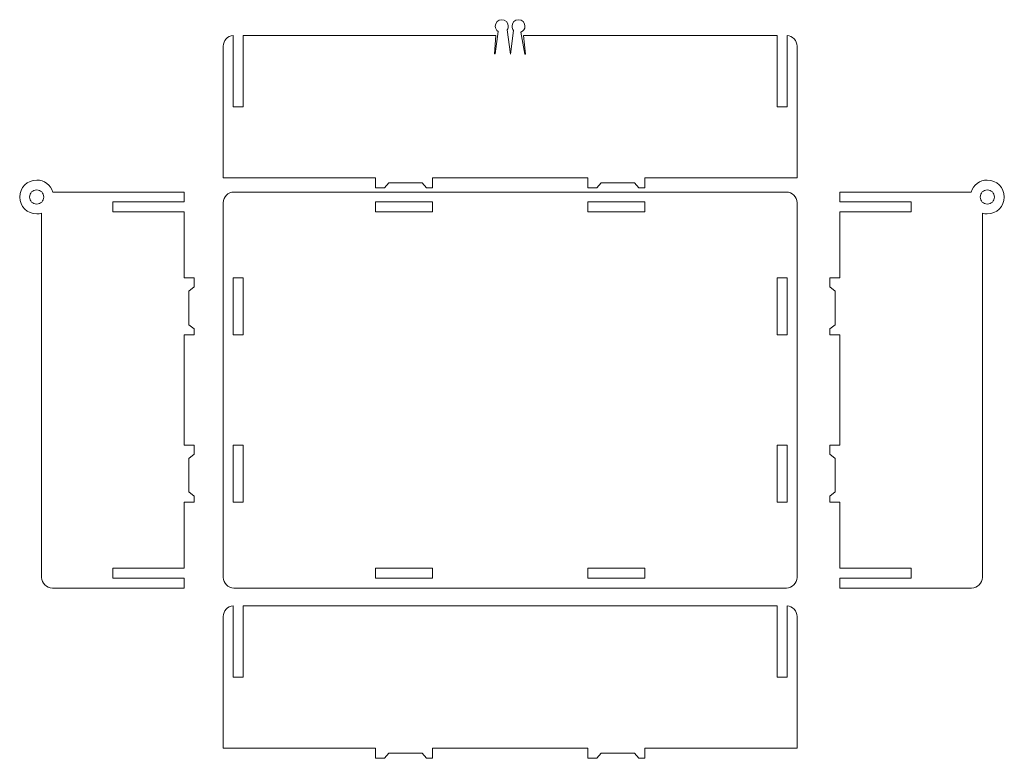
# Model space of a CAD drawing. Header units: millimetres. Extents: x -621 to 597, y -408 to 449.
# Tile 14 of 18: x 141 to 417, y 10 to 217. Entities that reach past the tile are written whole.
import ezdxf

# ---------------------------------------------------------------- set-up
doc = ezdxf.new("R2010")
doc.units = ezdxf.units.MM
doc.header["$MEASUREMENT"] = 0
doc.layers.add('Layer 1', color=7, linetype='Continuous')

msp = doc.modelspace()

# ---------------------------------------------------------------- linework, layer by layer
at = {"layer": 'Layer 1', "color": 250, "lineweight": 20}
for points, knots in [([(203.5566, 212.7015), (227.2157, 212.7015), (250.8777, 212.7008), (274.5357, 212.7008), (274.5357, 212.7008), (274.5357, 212.7008), (274.1167, 207.518), (274.1167, 207.518), (274.1167, 207.518), (274.1167, 207.518), (274.3365, 207.5204), (274.3365, 207.5204), (274.3365, 207.5204), (274.3365, 207.5204), (275.1871, 213.7958), (275.1871, 213.7958), (275.1871, 213.7958), (274.7024, 214.1238), (274.3837, 214.6787), (274.3837, 215.308), (274.3837, 215.308), (274.3837, 216.3158), (275.2006, 217.1326), (276.2083, 217.1326), (276.2083, 217.1326), (277.216, 217.1326), (278.0329, 216.3158), (278.0329, 215.308), (278.0329, 215.308), (278.0329, 214.9437), (277.9261, 214.6042), (277.742, 214.3193), (277.742, 214.3193), (277.742, 214.3193), (277.742, 214.3192), (277.742, 214.3192), (277.742, 214.3192), (277.742, 214.3192), (278.6533, 207.4434), (278.6533, 207.4434), (278.6533, 207.4434), (278.6533, 207.4434), (279.4982, 214.1456), (279.4982, 214.1456), (279.4982, 214.1456), (279.237, 214.4613), (279.0801, 214.8664), (279.0801, 215.308), (279.0801, 215.308), (279.0801, 216.3158), (279.897, 217.1326), (280.9047, 217.1326), (280.9047, 217.1326), (281.9124, 217.1326), (282.7293, 216.3158), (282.7293, 215.308), (282.7293, 215.308), (282.7293, 214.5448), (282.2606, 213.8914), (281.5955, 213.6189), (281.5955, 213.6189), (281.5955, 213.6189), (281.5946, 213.618), (281.5946, 213.618), (281.5946, 213.618), (281.5946, 213.618), (282.685, 207.4884), (282.685, 207.4884), (282.685, 207.4884), (282.685, 207.4884), (282.9084, 207.498), (282.9084, 207.498), (282.9084, 207.498), (282.9084, 207.498), (282.2688, 212.7024), (282.2688, 212.7024), (282.2688, 212.7024), (306.0314, 212.6976), (329.7939, 212.7015), (353.5565, 212.7015), (353.5565, 212.7015), (353.5565, 212.7015), (353.5565, 192.7015), (353.5565, 192.7015), (353.5565, 192.7015), (353.5565, 192.7015), (356.3565, 192.7015), (356.3565, 192.7015), (356.3565, 192.7015), (356.3565, 192.7015), (356.3565, 212.6947), (356.3565, 212.6947), (356.3565, 212.6947), (357.9141, 212.5907), (359.1565, 211.2843), (359.1565, 209.7014), (359.1565, 209.7014), (359.1565, 209.7014), (359.1565, 172.7016), (359.1565, 172.7016), (359.1565, 172.7016), (359.1565, 172.7016), (316.3663, 172.7016), (316.3663, 172.7016), (316.3663, 172.7016), (316.3663, 172.7016), (316.3663, 169.9016), (316.3663, 169.9016), (316.3663, 169.9016), (316.3663, 169.9016), (314.6863, 169.9016), (314.6863, 169.9016), (314.6863, 169.9016), (314.6863, 169.9016), (313.4779, 171.3574), (313.4779, 171.3574), (313.4779, 171.3574), (313.4779, 171.3574), (304.1011, 171.3574), (304.1011, 171.3574), (304.1011, 171.3574), (304.1011, 171.3574), (302.8929, 169.9016), (302.8929, 169.9016), (302.8929, 169.9016), (302.8929, 169.9016), (300.3663, 169.9016), (300.3663, 169.9016), (300.3663, 169.9016), (300.3663, 169.9016), (300.3663, 172.7016), (300.3663, 172.7016), (300.3663, 172.7016), (300.3663, 172.7016), (256.7468, 172.7016), (256.7468, 172.7016), (256.7468, 172.7016), (256.7468, 172.7016), (256.7468, 169.9016), (256.7468, 169.9016), (256.7468, 169.9016), (256.7468, 169.9016), (255.0668, 169.9016), (255.0668, 169.9016), (255.0668, 169.9016), (255.0668, 169.9016), (253.8584, 171.3574), (253.8584, 171.3574), (253.8584, 171.3574), (253.8584, 171.3574), (244.4816, 171.3574), (244.4816, 171.3574), (244.4816, 171.3574), (244.4816, 171.3574), (243.2734, 169.9016), (243.2734, 169.9016), (243.2734, 169.9016), (243.2734, 169.9016), (240.7468, 169.9016), (240.7468, 169.9016), (240.7468, 169.9016), (240.7468, 169.9016), (240.7468, 172.7016), (240.7468, 172.7016), (240.7468, 172.7016), (240.7468, 172.7016), (197.9566, 172.7016), (197.9566, 172.7016), (197.9566, 172.7016), (197.9566, 172.7016), (197.9566, 209.7014), (197.9566, 209.7014), (197.9566, 209.7014), (197.9566, 211.2844), (199.199, 212.5907), (200.7566, 212.6947), (200.7566, 212.6947), (200.7566, 212.6947), (200.7566, 192.7015), (200.7566, 192.7015), (200.7566, 192.7015), (200.7566, 192.7015), (203.5566, 192.7015), (203.5566, 192.7015), (203.5566, 192.7015), (203.5566, 192.7015), (203.5566, 212.7015), (203.5566, 212.7015)], [0, 0, 0, 0, 0.02083333, 0.02083333, 0.02083333, 0.02083333, 0.04166667, 0.04166667, 0.04166667, 0.04166667, 0.0625, 0.0625, 0.0625, 0.0625, 0.08333333, 0.08333333, 0.08333333, 0.08333333, 0.10416667, 0.10416667, 0.10416667, 0.10416667, 0.125, 0.125, 0.125, 0.125, 0.14583333, 0.14583333, 0.14583333, 0.14583333, 0.16666667, 0.16666667, 0.16666667, 0.16666667, 0.1875, 0.1875, 0.1875, 0.1875, 0.20833333, 0.20833333, 0.20833333, 0.20833333, 0.22916667, 0.22916667, 0.22916667, 0.22916667, 0.25, 0.25, 0.25, 0.25, 0.27083333, 0.27083333, 0.27083333, 0.27083333, 0.29166667, 0.29166667, 0.29166667, 0.29166667, 0.3125, 0.3125, 0.3125, 0.3125, 0.33333333, 0.33333333, 0.33333333, 0.33333333, 0.35416667, 0.35416667, 0.35416667, 0.35416667, 0.375, 0.375, 0.375, 0.375, 0.39583333, 0.39583333, 0.39583333, 0.39583333, 0.41666667, 0.41666667, 0.41666667, 0.41666667, 0.4375, 0.4375, 0.4375, 0.4375, 0.45833333, 0.45833333, 0.45833333, 0.45833333, 0.47916667, 0.47916667, 0.47916667, 0.47916667, 0.5, 0.5, 0.5, 0.5, 0.52083333, 0.52083333, 0.52083333, 0.52083333, 0.54166667, 0.54166667, 0.54166667, 0.54166667, 0.5625, 0.5625, 0.5625, 0.5625, 0.58333333, 0.58333333, 0.58333333, 0.58333333, 0.60416667, 0.60416667, 0.60416667, 0.60416667, 0.625, 0.625, 0.625, 0.625, 0.64583333, 0.64583333, 0.64583333, 0.64583333, 0.66666667, 0.66666667, 0.66666667, 0.66666667, 0.6875, 0.6875, 0.6875, 0.6875, 0.70833333, 0.70833333, 0.70833333, 0.70833333, 0.72916667, 0.72916667, 0.72916667, 0.72916667, 0.75, 0.75, 0.75, 0.75, 0.77083333, 0.77083333, 0.77083333, 0.77083333, 0.79166667, 0.79166667, 0.79166667, 0.79166667, 0.8125, 0.8125, 0.8125, 0.8125, 0.83333333, 0.83333333, 0.83333333, 0.83333333, 0.85416667, 0.85416667, 0.85416667, 0.85416667, 0.875, 0.875, 0.875, 0.875, 0.89583333, 0.89583333, 0.89583333, 0.89583333, 0.91666667, 0.91666667, 0.91666667, 0.91666667, 0.9375, 0.9375, 0.9375, 0.9375, 0.95833333, 0.95833333, 0.95833333, 0.95833333, 1, 1, 1, 1]), ([(186.9367, 81.6887), (186.9367, 81.6887), (189.7367, 81.6887), (189.7367, 81.6887), (189.7367, 81.6887), (189.7367, 81.6887), (189.7367, 83.3687), (189.7367, 83.3687), (189.7367, 83.3687), (189.7367, 83.3687), (188.2808, 84.5771), (188.2808, 84.5771), (188.2808, 84.5771), (188.2808, 84.5771), (188.2808, 93.9539), (188.2808, 93.9539), (188.2808, 93.9539), (188.2808, 93.9539), (189.7367, 95.1621), (189.7367, 95.1621), (189.7367, 95.1621), (189.7367, 95.1621), (189.7367, 97.6886), (189.7367, 97.6886), (189.7367, 97.6886), (189.7367, 97.6886), (186.9367, 97.6886), (186.9367, 97.6886), (186.9367, 97.6886), (186.9367, 97.6886), (186.9367, 128.6081), (186.9367, 128.6081), (186.9367, 128.6081), (186.9367, 128.6081), (189.7367, 128.6081), (189.7367, 128.6081), (189.7367, 128.6081), (189.7367, 128.6081), (189.7367, 130.2881), (189.7367, 130.2881), (189.7367, 130.2881), (189.7367, 130.2881), (188.2808, 131.4965), (188.2808, 131.4965), (188.2808, 131.4965), (188.2808, 131.4965), (188.2808, 140.8733), (188.2808, 140.8733), (188.2808, 140.8733), (188.2808, 140.8733), (189.7367, 142.0815), (189.7367, 142.0815), (189.7367, 142.0815), (189.7367, 142.0815), (189.7367, 144.6082), (189.7367, 144.6082), (189.7367, 144.6082), (189.7367, 144.6082), (186.9367, 144.6082), (186.9367, 144.6082), (186.9367, 144.6082), (186.9367, 144.6082), (186.9367, 163.1484), (186.9367, 163.1484), (186.9367, 163.1484), (186.9367, 163.1484), (166.9367, 163.1484), (166.9367, 163.1484), (166.9367, 163.1484), (166.9367, 163.1484), (166.9367, 165.9484), (166.9367, 165.9484), (166.9367, 165.9484), (166.9367, 165.9484), (186.9367, 165.9484), (186.9367, 165.9484), (186.9367, 165.9484), (186.9367, 165.9484), (186.9367, 168.7484), (186.9367, 168.7484), (186.9367, 168.7484), (186.9367, 168.7484), (153.9921, 168.7484), (153.9921, 168.7484), (153.9921, 168.7484), (153.9921, 168.7484), (150.1008, 168.7484), (150.1008, 168.7484), (150.1008, 168.7484), (149.5025, 170.7012), (147.6856, 172.1213), (145.5367, 172.1213), (145.5367, 172.1213), (142.9007, 172.1212), (140.7638, 169.9844), (140.7638, 167.3484), (140.7638, 167.3484), (140.7638, 164.7123), (142.9007, 162.5755), (145.5367, 162.5755), (145.5367, 162.5755), (146.0239, 162.5753), (146.4939, 162.6488), (146.9367, 162.7843), (146.9367, 162.7843), (146.9367, 162.7843), (146.9367, 147.3592), (146.9367, 147.3592), (146.9367, 147.3592), (146.9367, 147.3592), (146.9367, 146.6336), (146.9367, 146.6336), (146.9367, 146.6336), (146.9367, 146.6336), (146.9367, 145.7717), (146.9367, 145.7717), (146.9367, 145.7717), (146.9367, 145.7717), (146.9367, 60.5483), (146.9367, 60.5483), (146.9367, 60.5483), (146.9367, 58.8983), (148.2867, 57.5484), (149.9368, 57.5484), (149.9368, 57.5484), (149.9368, 57.5484), (186.9367, 57.5484), (186.9367, 57.5484), (186.9367, 57.5484), (186.9367, 57.5484), (186.9367, 60.3484), (186.9367, 60.3484), (186.9367, 60.3484), (186.9367, 60.3484), (166.9367, 60.3484), (166.9367, 60.3484), (166.9367, 60.3484), (166.9367, 60.3484), (166.9367, 63.1484), (166.9367, 63.1484), (166.9367, 63.1484), (166.9367, 63.1484), (186.9367, 63.1484), (186.9367, 63.1484), (186.9367, 63.1484), (186.9367, 63.1484), (186.9367, 81.6887), (186.9367, 81.6887)], [0, 0, 0, 0, 0.02631579, 0.02631579, 0.02631579, 0.02631579, 0.05263158, 0.05263158, 0.05263158, 0.05263158, 0.07894737, 0.07894737, 0.07894737, 0.07894737, 0.10526316, 0.10526316, 0.10526316, 0.10526316, 0.13157895, 0.13157895, 0.13157895, 0.13157895, 0.15789474, 0.15789474, 0.15789474, 0.15789474, 0.18421053, 0.18421053, 0.18421053, 0.18421053, 0.21052632, 0.21052632, 0.21052632, 0.21052632, 0.23684211, 0.23684211, 0.23684211, 0.23684211, 0.26315789, 0.26315789, 0.26315789, 0.26315789, 0.28947368, 0.28947368, 0.28947368, 0.28947368, 0.31578947, 0.31578947, 0.31578947, 0.31578947, 0.34210526, 0.34210526, 0.34210526, 0.34210526, 0.36842105, 0.36842105, 0.36842105, 0.36842105, 0.39473684, 0.39473684, 0.39473684, 0.39473684, 0.42105263, 0.42105263, 0.42105263, 0.42105263, 0.44736842, 0.44736842, 0.44736842, 0.44736842, 0.47368421, 0.47368421, 0.47368421, 0.47368421, 0.5, 0.5, 0.5, 0.5, 0.52631579, 0.52631579, 0.52631579, 0.52631579, 0.55263158, 0.55263158, 0.55263158, 0.55263158, 0.57894737, 0.57894737, 0.57894737, 0.57894737, 0.60526316, 0.60526316, 0.60526316, 0.60526316, 0.63157895, 0.63157895, 0.63157895, 0.63157895, 0.65789474, 0.65789474, 0.65789474, 0.65789474, 0.68421053, 0.68421053, 0.68421053, 0.68421053, 0.71052632, 0.71052632, 0.71052632, 0.71052632, 0.73684211, 0.73684211, 0.73684211, 0.73684211, 0.76315789, 0.76315789, 0.76315789, 0.76315789, 0.78947368, 0.78947368, 0.78947368, 0.78947368, 0.81578947, 0.81578947, 0.81578947, 0.81578947, 0.84210526, 0.84210526, 0.84210526, 0.84210526, 0.86842105, 0.86842105, 0.86842105, 0.86842105, 0.89473684, 0.89473684, 0.89473684, 0.89473684, 0.92105263, 0.92105263, 0.92105263, 0.92105263, 0.94736842, 0.94736842, 0.94736842, 0.94736842, 1, 1, 1, 1]), ([(371.2175, 81.6887), (371.2175, 81.6887), (368.4175, 81.6887), (368.4175, 81.6887), (368.4175, 81.6887), (368.4175, 81.6887), (368.4175, 83.3687), (368.4175, 83.3687), (368.4175, 83.3687), (368.4175, 83.3687), (369.8734, 84.5771), (369.8734, 84.5771), (369.8734, 84.5771), (369.8734, 84.5771), (369.8734, 93.9539), (369.8734, 93.9539), (369.8734, 93.9539), (369.8734, 93.9539), (368.4175, 95.1621), (368.4175, 95.1621), (368.4175, 95.1621), (368.4175, 95.1621), (368.4175, 97.6886), (368.4175, 97.6886), (368.4175, 97.6886), (368.4175, 97.6886), (371.2175, 97.6886), (371.2175, 97.6886), (371.2175, 97.6886), (371.2175, 97.6886), (371.2175, 128.6081), (371.2175, 128.6081), (371.2175, 128.6081), (371.2175, 128.6081), (368.4175, 128.6081), (368.4175, 128.6081), (368.4175, 128.6081), (368.4175, 128.6081), (368.4175, 130.2881), (368.4175, 130.2881), (368.4175, 130.2881), (368.4175, 130.2881), (369.8734, 131.4965), (369.8734, 131.4965), (369.8734, 131.4965), (369.8734, 131.4965), (369.8734, 140.8733), (369.8734, 140.8733), (369.8734, 140.8733), (369.8734, 140.8733), (368.4175, 142.0815), (368.4175, 142.0815), (368.4175, 142.0815), (368.4175, 142.0815), (368.4175, 144.6082), (368.4175, 144.6082), (368.4175, 144.6082), (368.4175, 144.6082), (371.2175, 144.6082), (371.2175, 144.6082), (371.2175, 144.6082), (371.2175, 144.6082), (371.2175, 163.1484), (371.2175, 163.1484), (371.2175, 163.1484), (371.2175, 163.1484), (391.2175, 163.1484), (391.2175, 163.1484), (391.2175, 163.1484), (391.2175, 163.1484), (391.2175, 165.9484), (391.2175, 165.9484), (391.2175, 165.9484), (391.2175, 165.9484), (371.2175, 165.9484), (371.2175, 165.9484), (371.2175, 165.9484), (371.2175, 165.9484), (371.2175, 168.7484), (371.2175, 168.7484), (371.2175, 168.7484), (371.2175, 168.7484), (404.1621, 168.7484), (404.1621, 168.7484), (404.1621, 168.7484), (404.1621, 168.7484), (408.0534, 168.7484), (408.0534, 168.7484), (408.0534, 168.7484), (408.6517, 170.7012), (410.4686, 172.1213), (412.6175, 172.1213), (412.6175, 172.1213), (415.2535, 172.1212), (417.3904, 169.9844), (417.3904, 167.3484), (417.3904, 167.3484), (417.3904, 164.7123), (415.2535, 162.5755), (412.6175, 162.5755), (412.6175, 162.5755), (412.1303, 162.5753), (411.6603, 162.6488), (411.2175, 162.7843), (411.2175, 162.7843), (411.2175, 162.7843), (411.2175, 147.3592), (411.2175, 147.3592), (411.2175, 147.3592), (411.2175, 147.3592), (411.2175, 146.6336), (411.2175, 146.6336), (411.2175, 146.6336), (411.2175, 146.6336), (411.2175, 145.7717), (411.2175, 145.7717), (411.2175, 145.7717), (411.2175, 145.7717), (411.2175, 60.5483), (411.2175, 60.5483), (411.2175, 60.5483), (411.2175, 58.8983), (409.8675, 57.5484), (408.2174, 57.5484), (408.2174, 57.5484), (408.2174, 57.5484), (371.2175, 57.5484), (371.2175, 57.5484), (371.2175, 57.5484), (371.2175, 57.5484), (371.2175, 60.3484), (371.2175, 60.3484), (371.2175, 60.3484), (371.2175, 60.3484), (391.2175, 60.3484), (391.2175, 60.3484), (391.2175, 60.3484), (391.2175, 60.3484), (391.2175, 63.1484), (391.2175, 63.1484), (391.2175, 63.1484), (391.2175, 63.1484), (371.2175, 63.1484), (371.2175, 63.1484), (371.2175, 63.1484), (371.2175, 63.1484), (371.2175, 81.6887), (371.2175, 81.6887)], [0, 0, 0, 0, 0.02631579, 0.02631579, 0.02631579, 0.02631579, 0.05263158, 0.05263158, 0.05263158, 0.05263158, 0.07894737, 0.07894737, 0.07894737, 0.07894737, 0.10526316, 0.10526316, 0.10526316, 0.10526316, 0.13157895, 0.13157895, 0.13157895, 0.13157895, 0.15789474, 0.15789474, 0.15789474, 0.15789474, 0.18421053, 0.18421053, 0.18421053, 0.18421053, 0.21052632, 0.21052632, 0.21052632, 0.21052632, 0.23684211, 0.23684211, 0.23684211, 0.23684211, 0.26315789, 0.26315789, 0.26315789, 0.26315789, 0.28947368, 0.28947368, 0.28947368, 0.28947368, 0.31578947, 0.31578947, 0.31578947, 0.31578947, 0.34210526, 0.34210526, 0.34210526, 0.34210526, 0.36842105, 0.36842105, 0.36842105, 0.36842105, 0.39473684, 0.39473684, 0.39473684, 0.39473684, 0.42105263, 0.42105263, 0.42105263, 0.42105263, 0.44736842, 0.44736842, 0.44736842, 0.44736842, 0.47368421, 0.47368421, 0.47368421, 0.47368421, 0.5, 0.5, 0.5, 0.5, 0.52631579, 0.52631579, 0.52631579, 0.52631579, 0.55263158, 0.55263158, 0.55263158, 0.55263158, 0.57894737, 0.57894737, 0.57894737, 0.57894737, 0.60526316, 0.60526316, 0.60526316, 0.60526316, 0.63157895, 0.63157895, 0.63157895, 0.63157895, 0.65789474, 0.65789474, 0.65789474, 0.65789474, 0.68421053, 0.68421053, 0.68421053, 0.68421053, 0.71052632, 0.71052632, 0.71052632, 0.71052632, 0.73684211, 0.73684211, 0.73684211, 0.73684211, 0.76315789, 0.76315789, 0.76315789, 0.76315789, 0.78947368, 0.78947368, 0.78947368, 0.78947368, 0.81578947, 0.81578947, 0.81578947, 0.81578947, 0.84210526, 0.84210526, 0.84210526, 0.84210526, 0.86842105, 0.86842105, 0.86842105, 0.86842105, 0.89473684, 0.89473684, 0.89473684, 0.89473684, 0.92105263, 0.92105263, 0.92105263, 0.92105263, 0.94736842, 0.94736842, 0.94736842, 0.94736842, 1, 1, 1, 1]), ([(145.5367, 165.3483), (145.0063, 165.3483), (144.4975, 165.559), (144.1225, 165.9341), (144.1225, 165.9341), (143.7474, 166.3091), (143.5367, 166.818), (143.5367, 167.3484), (143.5367, 167.3484), (143.5367, 167.8786), (143.7474, 168.3875), (144.1225, 168.7625), (144.1225, 168.7625), (144.4975, 169.1374), (145.0063, 169.3484), (145.5367, 169.3484), (145.5367, 169.3484), (146.0671, 169.3482), (146.5758, 169.1376), (146.9509, 168.7625), (146.9509, 168.7625), (147.326, 168.3874), (147.5367, 167.8788), (147.5367, 167.3484), (147.5367, 167.3484), (147.5367, 166.818), (147.326, 166.3091), (146.9509, 165.9341), (146.9509, 165.9341), (146.5758, 165.559), (146.0671, 165.3484), (145.5367, 165.3484)], [0, 0, 0, 0, 0.11111111, 0.11111111, 0.11111111, 0.11111111, 0.22222222, 0.22222222, 0.22222222, 0.22222222, 0.33333333, 0.33333333, 0.33333333, 0.33333333, 0.44444444, 0.44444444, 0.44444444, 0.44444444, 0.55555556, 0.55555556, 0.55555556, 0.55555556, 0.66666667, 0.66666667, 0.66666667, 0.66666667, 0.77777778, 0.77777778, 0.77777778, 0.77777778, 1, 1, 1, 1]), ([(200.9564, 168.7484), (200.9564, 168.7484), (356.1567, 168.7484), (356.1567, 168.7484), (356.1567, 168.7484), (357.8067, 168.7484), (359.1565, 167.3985), (359.1565, 165.7484), (359.1565, 165.7484), (359.1565, 165.7484), (359.1565, 60.5482), (359.1565, 60.5482), (359.1565, 60.5482), (359.1565, 58.8982), (357.8067, 57.5484), (356.1567, 57.5484), (356.1567, 57.5484), (356.1567, 57.5484), (200.9564, 57.5484), (200.9564, 57.5484), (200.9564, 57.5484), (199.3064, 57.5484), (197.9565, 58.8982), (197.9565, 60.5482), (197.9565, 60.5482), (197.9565, 60.5482), (197.9565, 165.7484), (197.9565, 165.7484), (197.9565, 165.7484), (197.9565, 167.3985), (199.3064, 168.7484), (200.9564, 168.7484)], [0, 0, 0, 0, 0.11111111, 0.11111111, 0.11111111, 0.11111111, 0.22222222, 0.22222222, 0.22222222, 0.22222222, 0.33333333, 0.33333333, 0.33333333, 0.33333333, 0.44444444, 0.44444444, 0.44444444, 0.44444444, 0.55555556, 0.55555556, 0.55555556, 0.55555556, 0.66666667, 0.66666667, 0.66666667, 0.66666667, 0.77777778, 0.77777778, 0.77777778, 0.77777778, 1, 1, 1, 1]), ([(412.6175, 165.3483), (413.1479, 165.3483), (413.6567, 165.559), (414.0317, 165.9341), (414.0317, 165.9341), (414.4068, 166.3091), (414.6175, 166.818), (414.6175, 167.3484), (414.6175, 167.3484), (414.6175, 167.8786), (414.4068, 168.3875), (414.0317, 168.7625), (414.0317, 168.7625), (413.6567, 169.1374), (413.1479, 169.3484), (412.6175, 169.3484), (412.6175, 169.3484), (412.0871, 169.3482), (411.5784, 169.1376), (411.2033, 168.7625), (411.2033, 168.7625), (410.8282, 168.3874), (410.6175, 167.8788), (410.6175, 167.3484), (410.6175, 167.3484), (410.6175, 166.818), (410.8282, 166.3091), (411.2033, 165.9341), (411.2033, 165.9341), (411.5784, 165.559), (412.0871, 165.3484), (412.6175, 165.3484)], [0, 0, 0, 0, 0.11111111, 0.11111111, 0.11111111, 0.11111111, 0.22222222, 0.22222222, 0.22222222, 0.22222222, 0.33333333, 0.33333333, 0.33333333, 0.33333333, 0.44444444, 0.44444444, 0.44444444, 0.44444444, 0.55555556, 0.55555556, 0.55555556, 0.55555556, 0.66666667, 0.66666667, 0.66666667, 0.66666667, 0.77777778, 0.77777778, 0.77777778, 0.77777778, 1, 1, 1, 1]), ([(240.7468, 165.9484), (240.7468, 165.9484), (256.7468, 165.9484), (256.7468, 165.9484), (256.7468, 165.9484), (256.7468, 165.9484), (256.7468, 163.1484), (256.7468, 163.1484), (256.7468, 163.1484), (256.7468, 163.1484), (240.7468, 163.1484), (240.7468, 163.1484), (240.7468, 163.1484), (240.7468, 163.1484), (240.7468, 165.9484), (240.7468, 165.9484)], [0, 0, 0, 0, 0.2, 0.2, 0.2, 0.2, 0.4, 0.4, 0.4, 0.4, 0.6, 0.6, 0.6, 0.6, 1, 1, 1, 1]), ([(300.3663, 165.9484), (300.3663, 165.9484), (316.3663, 165.9484), (316.3663, 165.9484), (316.3663, 165.9484), (316.3663, 165.9484), (316.3663, 163.1484), (316.3663, 163.1484), (316.3663, 163.1484), (316.3663, 163.1484), (300.3663, 163.1484), (300.3663, 163.1484), (300.3663, 163.1484), (300.3663, 163.1484), (300.3663, 165.9484), (300.3663, 165.9484)], [0, 0, 0, 0, 0.2, 0.2, 0.2, 0.2, 0.4, 0.4, 0.4, 0.4, 0.6, 0.6, 0.6, 0.6, 1, 1, 1, 1]), ([(200.7566, 128.6081), (200.7566, 128.6081), (200.7566, 144.6082), (200.7566, 144.6082), (200.7566, 144.6082), (200.7566, 144.6082), (203.5566, 144.6082), (203.5566, 144.6082), (203.5566, 144.6082), (203.5566, 144.6082), (203.5566, 128.6081), (203.5566, 128.6081), (203.5566, 128.6081), (203.5566, 128.6081), (200.7566, 128.6081), (200.7566, 128.6081)], [0, 0, 0, 0, 0.2, 0.2, 0.2, 0.2, 0.4, 0.4, 0.4, 0.4, 0.6, 0.6, 0.6, 0.6, 1, 1, 1, 1]), ([(356.3566, 128.6081), (356.3566, 128.6081), (356.3566, 144.6082), (356.3566, 144.6082), (356.3566, 144.6082), (356.3566, 144.6082), (353.5566, 144.6082), (353.5566, 144.6082), (353.5566, 144.6082), (353.5566, 144.6082), (353.5566, 128.6081), (353.5566, 128.6081), (353.5566, 128.6081), (353.5566, 128.6081), (356.3566, 128.6081), (356.3566, 128.6081)], [0, 0, 0, 0, 0.2, 0.2, 0.2, 0.2, 0.4, 0.4, 0.4, 0.4, 0.6, 0.6, 0.6, 0.6, 1, 1, 1, 1]), ([(200.7566, 81.6887), (200.7566, 81.6887), (200.7566, 97.6886), (200.7566, 97.6886), (200.7566, 97.6886), (200.7566, 97.6886), (203.5566, 97.6886), (203.5566, 97.6886), (203.5566, 97.6886), (203.5566, 97.6886), (203.5566, 81.6887), (203.5566, 81.6887), (203.5566, 81.6887), (203.5566, 81.6887), (200.7566, 81.6887), (200.7566, 81.6887)], [0, 0, 0, 0, 0.2, 0.2, 0.2, 0.2, 0.4, 0.4, 0.4, 0.4, 0.6, 0.6, 0.6, 0.6, 1, 1, 1, 1]), ([(356.3566, 81.6887), (356.3566, 81.6887), (356.3566, 97.6886), (356.3566, 97.6886), (356.3566, 97.6886), (356.3566, 97.6886), (353.5566, 97.6886), (353.5566, 97.6886), (353.5566, 97.6886), (353.5566, 97.6886), (353.5566, 81.6887), (353.5566, 81.6887), (353.5566, 81.6887), (353.5566, 81.6887), (356.3566, 81.6887), (356.3566, 81.6887)], [0, 0, 0, 0, 0.2, 0.2, 0.2, 0.2, 0.4, 0.4, 0.4, 0.4, 0.6, 0.6, 0.6, 0.6, 1, 1, 1, 1]), ([(240.7468, 60.3484), (240.7468, 60.3484), (256.7468, 60.3484), (256.7468, 60.3484), (256.7468, 60.3484), (256.7468, 60.3484), (256.7468, 63.1484), (256.7468, 63.1484), (256.7468, 63.1484), (256.7468, 63.1484), (240.7468, 63.1484), (240.7468, 63.1484), (240.7468, 63.1484), (240.7468, 63.1484), (240.7468, 60.3484), (240.7468, 60.3484)], [0, 0, 0, 0, 0.2, 0.2, 0.2, 0.2, 0.4, 0.4, 0.4, 0.4, 0.6, 0.6, 0.6, 0.6, 1, 1, 1, 1]), ([(300.3663, 60.3484), (300.3663, 60.3484), (316.3663, 60.3484), (316.3663, 60.3484), (316.3663, 60.3484), (316.3663, 60.3484), (316.3663, 63.1484), (316.3663, 63.1484), (316.3663, 63.1484), (316.3663, 63.1484), (300.3663, 63.1484), (300.3663, 63.1484), (300.3663, 63.1484), (300.3663, 63.1484), (300.3663, 60.3484), (300.3663, 60.3484)], [0, 0, 0, 0, 0.2, 0.2, 0.2, 0.2, 0.4, 0.4, 0.4, 0.4, 0.6, 0.6, 0.6, 0.6, 1, 1, 1, 1]), ([(203.5566, 52.5404), (236.8899, 52.5404), (320.2232, 52.5404), (353.5565, 52.5404), (353.5565, 52.5404), (353.5565, 52.5404), (353.5565, 32.5404), (353.5565, 32.5404), (353.5565, 32.5404), (353.5565, 32.5404), (356.3565, 32.5404), (356.3565, 32.5404), (356.3565, 32.5404), (356.3565, 32.5404), (356.3565, 52.5334), (356.3565, 52.5334), (356.3565, 52.5334), (357.9141, 52.4296), (359.1565, 51.123), (359.1565, 49.5402), (359.1565, 49.5402), (359.1565, 49.5402), (359.1565, 12.5404), (359.1565, 12.5404), (359.1565, 12.5404), (359.1565, 12.5404), (316.3663, 12.5404), (316.3663, 12.5404), (316.3663, 12.5404), (316.3663, 12.5404), (316.3663, 9.7404), (316.3663, 9.7404), (316.3663, 9.7404), (316.3663, 9.7404), (314.6863, 9.7404), (314.6863, 9.7404), (314.6863, 9.7404), (314.6863, 9.7404), (313.4779, 11.1964), (313.4779, 11.1964), (313.4779, 11.1964), (313.4779, 11.1964), (304.1011, 11.1964), (304.1011, 11.1964), (304.1011, 11.1964), (304.1011, 11.1964), (302.8929, 9.7404), (302.8929, 9.7404), (302.8929, 9.7404), (302.8929, 9.7404), (300.3663, 9.7404), (300.3663, 9.7404), (300.3663, 9.7404), (300.3663, 9.7404), (300.3663, 12.5404), (300.3663, 12.5404), (300.3663, 12.5404), (300.3663, 12.5404), (256.7468, 12.5404), (256.7468, 12.5404), (256.7468, 12.5404), (256.7468, 12.5404), (256.7468, 9.7404), (256.7468, 9.7404), (256.7468, 9.7404), (256.7468, 9.7404), (255.0668, 9.7404), (255.0668, 9.7404), (255.0668, 9.7404), (255.0668, 9.7404), (253.8584, 11.1964), (253.8584, 11.1964), (253.8584, 11.1964), (253.8584, 11.1964), (244.4816, 11.1964), (244.4816, 11.1964), (244.4816, 11.1964), (244.4816, 11.1964), (243.2734, 9.7404), (243.2734, 9.7404), (243.2734, 9.7404), (243.2734, 9.7404), (240.7468, 9.7404), (240.7468, 9.7404), (240.7468, 9.7404), (240.7468, 9.7404), (240.7468, 12.5404), (240.7468, 12.5404), (240.7468, 12.5404), (240.7468, 12.5404), (197.9566, 12.5404), (197.9566, 12.5404), (197.9566, 12.5404), (197.9566, 12.5404), (197.9566, 49.5402), (197.9566, 49.5402), (197.9566, 49.5402), (197.9566, 51.1231), (199.199, 52.4296), (200.7566, 52.5334), (200.7566, 52.5334), (200.7566, 52.5334), (200.7566, 32.5404), (200.7566, 32.5404), (200.7566, 32.5404), (200.7566, 32.5404), (203.5566, 32.5404), (203.5566, 32.5404), (203.5566, 32.5404), (203.5566, 32.5404), (203.5566, 52.5404), (203.5566, 52.5404)], [0, 0, 0, 0, 0.03448276, 0.03448276, 0.03448276, 0.03448276, 0.06896552, 0.06896552, 0.06896552, 0.06896552, 0.10344828, 0.10344828, 0.10344828, 0.10344828, 0.13793103, 0.13793103, 0.13793103, 0.13793103, 0.17241379, 0.17241379, 0.17241379, 0.17241379, 0.20689655, 0.20689655, 0.20689655, 0.20689655, 0.24137931, 0.24137931, 0.24137931, 0.24137931, 0.27586207, 0.27586207, 0.27586207, 0.27586207, 0.31034483, 0.31034483, 0.31034483, 0.31034483, 0.34482759, 0.34482759, 0.34482759, 0.34482759, 0.37931034, 0.37931034, 0.37931034, 0.37931034, 0.4137931, 0.4137931, 0.4137931, 0.4137931, 0.44827586, 0.44827586, 0.44827586, 0.44827586, 0.48275862, 0.48275862, 0.48275862, 0.48275862, 0.51724138, 0.51724138, 0.51724138, 0.51724138, 0.55172414, 0.55172414, 0.55172414, 0.55172414, 0.5862069, 0.5862069, 0.5862069, 0.5862069, 0.62068966, 0.62068966, 0.62068966, 0.62068966, 0.65517241, 0.65517241, 0.65517241, 0.65517241, 0.68965517, 0.68965517, 0.68965517, 0.68965517, 0.72413793, 0.72413793, 0.72413793, 0.72413793, 0.75862069, 0.75862069, 0.75862069, 0.75862069, 0.79310345, 0.79310345, 0.79310345, 0.79310345, 0.82758621, 0.82758621, 0.82758621, 0.82758621, 0.86206897, 0.86206897, 0.86206897, 0.86206897, 0.89655172, 0.89655172, 0.89655172, 0.89655172, 0.93103448, 0.93103448, 0.93103448, 0.93103448, 1, 1, 1, 1])]:
    msp.add_open_spline(points, degree=3, knots=knots, dxfattribs=at)

doc.saveas('drawing.dxf')
